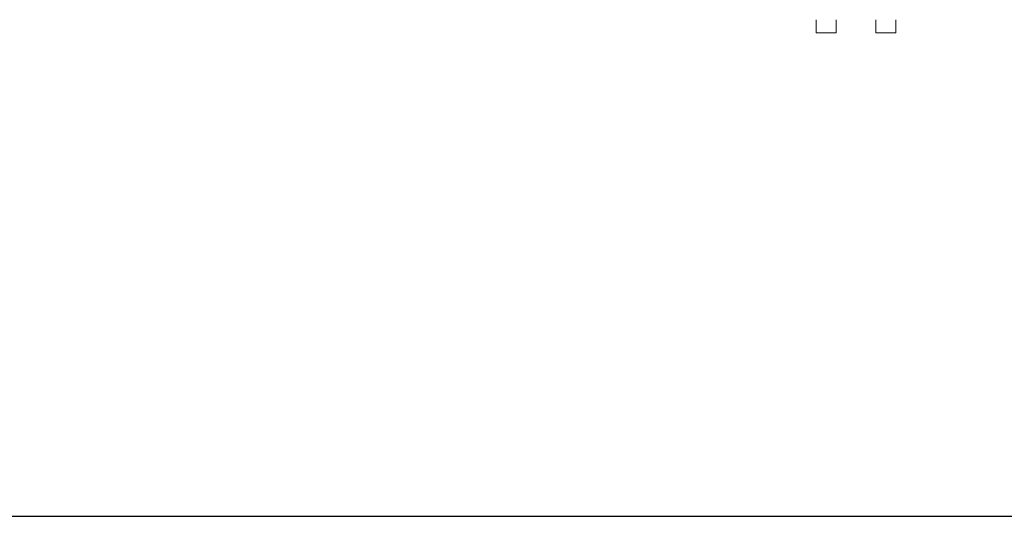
# Model space of a CAD drawing. Extents: x 0 to 59450, y 0 to 42050.
# Tile 92 of 256: x 24005 to 25486, y 6315 to 7063. Entities that reach past the tile are written whole.
import ezdxf

# ---------------------------------------------------------------- set-up
doc = ezdxf.new("R2010")
doc.units = 0
doc.header["$LTSCALE"] = 20
doc.header["$MEASUREMENT"] = 0
doc.layers.get('0').update_dxf_attribs({"linetype": 'CONTINUOUS'})
doc.layers.get('Defpoints').update_dxf_attribs({"linetype": 'CONTINUOUS'})
doc.dimstyles.new('DXF001', dxfattribs={"dimtxt": 3.1, "dimasz": 2, "dimexe": 2, "dimexo": 0.8, "dimgap": 0.09, "dimtad": 1, "dimdsep": 46, "dimtxsty": 'STANDARD', "dimcen": 0.09, "dimazin": 2, "dimtfac": 0.645161, "dimtdec": 4, "dimtmove": 0, "dimatfit": 3, "dimfxl": 1, "dimtvp": 0.66129, "dimtolj": 1, "dimtzin": 0, "dimarcsym": 0})

# ---------------------------------------------------------------- blocks, each defined once
blk = doc.blocks.new('_OPEN')
at = {"color": 0, "linetype": 'ByBlock', "lineweight": -2}
for p, q in [((-1, 0.166667), (0, 0)), ((0, 0), (-1, -0.166667)), ((0, 0), (-1, 0))]:
    blk.add_line(p, q, dxfattribs=at)
blk = doc.blocks.new('*D30')
at = {"color": 0, "linetype": 'Continuous', "lineweight": -2}
for p, q in [((29198.9, 9314.5), (23516.2, 9314.5)), ((23518.2, 9312.5), (23518.2, 6317)), ((29202.7, 6315), (23516.2, 6315))]:
    blk.add_line(p, q, dxfattribs=at)
at = {"layer": 'Defpoints', "color": 0, "linetype": 'Continuous'}
for p in [(29199.7, 9314.5), (23518.2, 6315), (29203.5, 6315)]:
    blk.add_point(p, dxfattribs=at)
at = {"color": 0, "linetype": 'Continuous', "lineweight": -2, "xscale": 2, "yscale": 2, "zscale": 2}
for p, rotation in [((23518.2, 9314.5), 90), ((23518.2, 6315), 270)]:
    blk.add_blockref('_OPEN', p, dxfattribs=dict(at, rotation=rotation))
at = {"color": 0, "linetype": 'Continuous', "lineweight": 13, "insert": (23468.1, 7988.7), "char_height": 100, "attachment_point": 5, "rotation": 90}
blk.add_mtext('\\A1;\\A1;3000', dxfattribs=at)

msp = doc.modelspace()

# ---------------------------------------------------------------- linework, layer by layer
at = {"color": 3, "linetype": 'Continuous', "lineweight": 13}
for p, q in [((25203.278, 7060.575), (25203.277, 7062.772)), ((25203.28, 7058.885), (25203.278, 7060.575)), ((25203.281, 7057.773), (25203.28, 7058.885)), ((25203.283, 7056.896), (25203.281, 7057.773)), ((25203.285, 7055.935), (25203.283, 7056.896)), ((25203.288, 7054.92), (25203.285, 7055.935)), ((25203.291, 7053.94), (25203.288, 7054.92)), ((25203.294, 7052.992), (25203.291, 7053.94)), ((25203.298, 7052.06), (25203.294, 7052.992)), ((25203.302, 7051.151), (25203.298, 7052.06)), ((25203.307, 7050.274), (25203.302, 7051.151)), ((25203.312, 7049.433), (25203.307, 7050.274)), ((25233.276, 7062.772), (25233.276, 7061.819)), ((25233.276, 7061.819), (25233.276, 7060.854)), ((25233.276, 7060.854), (25233.277, 7059.874)), ((25233.277, 7059.874), (25233.278, 7058.885)), ((25233.278, 7058.885), (25233.28, 7057.891)), ((25233.28, 7057.891), (25233.282, 7056.896)), ((25233.282, 7056.896), (25233.284, 7055.904)), ((25233.284, 7055.904), (25233.287, 7054.92)), ((25233.287, 7054.92), (25233.29, 7053.948)), ((25233.29, 7053.948), (25233.293, 7052.992)), ((25233.293, 7052.992), (25233.297, 7052.058)), ((25233.297, 7052.058), (25233.301, 7051.151)), ((25233.301, 7051.151), (25233.306, 7050.274)), ((25233.306, 7050.274), (25233.311, 7049.433)), ((25293.274, 7060.575), (25293.273, 7062.772)), ((25293.276, 7058.885), (25293.274, 7060.575)), ((25293.277, 7057.773), (25293.276, 7058.885)), ((25293.279, 7056.896), (25293.277, 7057.773)), ((25293.282, 7055.935), (25293.279, 7056.896)), ((25293.285, 7054.92), (25293.282, 7055.935)), ((25293.288, 7053.94), (25293.285, 7054.92)), ((25293.291, 7052.992), (25293.288, 7053.94)), ((25293.295, 7052.06), (25293.291, 7052.992)), ((25293.3, 7051.151), (25293.295, 7052.06)), ((25293.304, 7050.274), (25293.3, 7051.151)), ((25293.309, 7049.433), (25293.304, 7050.274)), ((25323.272, 7062.772), (25323.272, 7061.819)), ((25323.272, 7061.819), (25323.272, 7060.854)), ((25323.272, 7060.854), (25323.273, 7059.874)), ((25323.273, 7059.874), (25323.275, 7058.885)), ((25323.275, 7058.885), (25323.276, 7057.891)), ((25323.276, 7057.891), (25323.278, 7056.896)), ((25323.278, 7056.896), (25323.281, 7055.904)), ((25323.281, 7055.904), (25323.283, 7054.92)), ((25323.283, 7054.92), (25323.287, 7053.948)), ((25323.287, 7053.948), (25323.29, 7052.992)), ((25323.29, 7052.992), (25323.294, 7052.058)), ((25323.294, 7052.058), (25323.299, 7051.151)), ((25323.299, 7051.151), (25323.303, 7050.274)), ((25323.303, 7050.274), (25323.308, 7049.433)), ((25323.307, 7062.772), (25323.307, 7062.058)), ((25323.307, 7062.058), (25323.308, 7061.333)), ((25323.308, 7061.333), (25323.308, 7060.599)), ((25323.308, 7060.599), (25323.309, 7059.857)), ((25323.309, 7059.857), (25323.31, 7059.112)), ((25323.31, 7059.112), (25323.312, 7058.366)), ((25323.312, 7058.366), (25323.314, 7057.622)), ((25323.314, 7057.622), (25323.316, 7056.883)), ((25323.316, 7056.883), (25323.318, 7056.154)), ((25323.318, 7056.154), (25323.321, 7055.437)), ((25323.321, 7055.437), (25323.324, 7054.737)), ((25323.324, 7054.737), (25323.327, 7054.057)), ((25323.327, 7054.057), (25323.331, 7053.4)), ((25323.331, 7053.4), (25323.334, 7052.768)), ((25323.334, 7052.768), (25323.339, 7052.167)), ((25323.339, 7052.167), (25323.343, 7051.598)), ((25323.343, 7051.598), (25323.347, 7051.064)), ((25323.347, 7051.064), (25323.352, 7050.566)), ((25323.352, 7050.566), (25323.357, 7050.108)), ((25203.317, 7048.631), (25203.312, 7049.433)), ((25203.323, 7047.872), (25203.317, 7048.631)), ((25203.329, 7047.16), (25203.323, 7047.872)), ((25203.416, 7042.772), (25203.409, 7042.794)), ((25233.415, 7042.774), (25203.415, 7042.774)), ((25233.311, 7049.433), (25233.316, 7048.631)), ((25233.316, 7048.631), (25233.322, 7047.872)), ((25233.322, 7047.872), (25233.327, 7047.16)), ((25233.327, 7047.16), (25233.333, 7046.496)), ((25233.333, 7046.496), (25233.34, 7045.885)), ((25293.315, 7048.631), (25293.309, 7049.433)), ((25293.321, 7047.872), (25293.315, 7048.631)), ((25293.326, 7047.16), (25293.321, 7047.872)), ((25293.415, 7042.772), (25293.408, 7042.794)), ((25323.413, 7042.774), (25293.413, 7042.774)), ((25323.308, 7049.433), (25323.314, 7048.631)), ((25323.314, 7048.631), (25323.319, 7047.872)), ((25323.319, 7047.872), (25323.325, 7047.16)), ((25323.325, 7047.16), (25323.332, 7046.496)), ((25323.332, 7046.496), (25323.338, 7045.885))]:
    msp.add_line(p, q, dxfattribs=at)
for centre, radius, start, end in [((25663.55, 7053.965), 340.215, 180.649503, 180.719964), ((25746.48, 7051.739), 543.17, 180.483063, 180.553061), ((25628.767, 7050.371), 425.45, 180.521807, 180.60405), ((25524.133, 7049.055), 320.808, 180.566133, 180.665811), ((25438.652, 7048.359), 235.325, 180.738204, 180.860379), ((25367.089, 7047.167), 163.752, 180.819183, 180.97557), ((25312.632, 7046.149), 109.286, 180.928028, 181.132167), ((25270.263, 7045.223), 66.907, 181.056466, 181.342791), ((25240.973, 7044.465), 37.606, 181.233471, 181.65641), ((25221.628, 7043.754), 18.25, 181.182934, 181.886297), ((25210.792, 7043.375), 7.407, 181.708395, 183.020755), ((25205.21, 7043.03), 1.815, 181.453487, 185.239035), ((25203.489, 7042.838), 0.0912, 162.953797, 208.443128), ((25693.259, 7050.552), 459.943, 180.581337, 180.650849), ((25607.015, 7050.294), 373.702, 180.761458, 180.838336), ((25489.935, 7048.618), 256.61, 180.846674, 180.946555), ((25387.296, 7046.94), 153.958, 180.953356, 181.098828), ((25358.072, 7046.07), 124.722, 180.956544, 181.109434), ((25426.659, 7047.791), 193.33, 181.22571, 181.306195), ((25278.041, 7044.822), 44.685, 181.844921, 182.139959), ((25244.604, 7043.71), 11.231, 182.839308, 183.88342), ((25240.096, 7043.427), 6.714, 184.076327, 185.594816), ((25830.712, 7052.497), 537.413, 180.569025, 180.639774), ((25714.25, 7050.326), 420.934, 180.521366, 180.604492), ((25610.727, 7049.587), 317.41, 180.66825, 180.768997), ((25526.154, 7047.86), 232.822, 180.623376, 180.746862), ((25455.35, 7047.14), 162.015, 180.818345, 180.976408), ((25401.471, 7046.128), 108.127, 180.926934, 181.133261), ((25359.552, 7045.208), 66.197, 181.054932, 181.344325), ((25330.573, 7044.455), 37.208, 181.231207, 181.658673), ((25311.434, 7043.83), 18.06, 181.43479, 182.14567), ((25300.713, 7043.371), 7.329, 181.701408, 183.027741), ((25295.19, 7043.029), 1.797, 181.433617, 185.258905), ((25293.487, 7042.838), 0.0905, 162.787204, 208.609722), ((25778.353, 7051.315), 455.047, 180.683635, 180.753895), ((25693.028, 7049.501), 369.707, 180.646785, 180.724491), ((25577.197, 7048.575), 253.874, 180.846136, 180.947093), ((25475.653, 7046.911), 152.316, 180.952572, 181.099612), ((25599.725, 7053.178), 276.386, 180.723104, 180.801036), ((25446.741, 7046.417), 123.4, 181.127838, 181.282376), ((25513.123, 7051.976), 189.774, 180.803576, 180.904834), ((25437.191, 7050.775), 113.833, 180.903936, 181.051428), ((25514.598, 7047.745), 191.27, 181.225276, 181.306628), ((25415.569, 7050.409), 92.208, 181.070772, 181.225805), ((25367.564, 7044.806), 44.209, 181.843332, 182.141547), ((25466.258, 7051.845), 142.917, 181.366458, 181.448078), ((25334.484, 7043.703), 11.112, 182.833695, 183.889034), ((25356.387, 7049.296), 33.017, 181.844441, 182.143673), ((25331.673, 7048.471), 8.29, 182.836064, 183.895541), ((25330.024, 7043.421), 6.643, 184.068204, 185.602939), ((25328.337, 7048.25), 4.947, 183.966716, 185.509118)]:
    msp.add_arc(centre, radius, start, end, dxfattribs=at)

# ---------------------------------------------------------------- dimensions: what is measured, and where the dimension line sits
at = {"linetype": 'Continuous', "lineweight": 13}
dim = msp.add_linear_dim(base=(23518.199, 6315.036), p1=(29199.739, 9314.536), p2=(29203.486, 6315.036), angle=90, text='\\A1;3000', dimstyle='DXF001', override={"dimtxt": 100, "dimasz": 2, "dimblk1": 'OPEN', "dimblk2": 'OPEN', "dimsah": 1}, dxfattribs=at)
dim.commit()
dim.dimension.update_dxf_attribs({"geometry": '*D30', "text_midpoint": (23518.199, 7988.686), "dimtype": 160})

doc.saveas('drawing.dxf')
